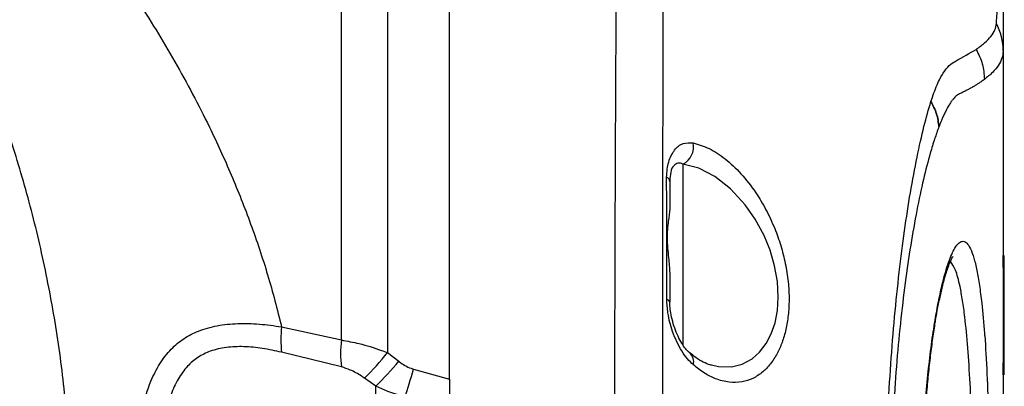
# Model space of a CAD drawing. Extents: x 0 to 8410, y 0 to 5940.
# Tile 107 of 110: x 7630 to 7961, y 4734 to 4857. Entities that reach past the tile are written whole.
import ezdxf

# ---------------------------------------------------------------- set-up
doc = ezdxf.new("R2010")
doc.units = 0
doc.header["$LTSCALE"] = 10
doc.layers.get('0').update_dxf_attribs({"linetype": 'CONTINUOUS'})
doc.styles.add('SLDTEXTSTYLE0', font='TXT', dxfattribs={"width": 0.605})
doc.dimstyles.new('SLDDIMSTYLE13', dxfattribs={"dimtxt": 50, "dimasz": 50, "dimexe": 0, "dimexo": 0.0625, "dimgap": 12.5, "dimtad": 1, "dimdec": 4, "dimlfac": 5, "dimzin": 12, "dimtxsty": 'SLDTEXTSTYLE0', "dimsah": 1, "dimcen": 0.09, "dimazin": 3, "dimtfac": 1, "dimtofl": 0, "dimtmove": 0, "dimatfit": 3, "dimtolj": 1, "dimtzin": 12})

# ---------------------------------------------------------------- blocks, each defined once
blk = doc.blocks.new('_D_22')
at = {"color": 7, "linetype": 'CONTINUOUS'}
for p, q in [((7304.49, 4933.16), (7304.49, 5441.31)), ((7609.98, 4886.56), (7936.11, 5098.36))]:
    blk.add_line(p, q, dxfattribs=at)
blk.add_arc((7304.49, 4688.18), 738.13, 33, 90, dxfattribs=at)
for points in [[(7304.49, 5426.31), (7354.21, 5417.12), (7354.71, 5432.11)], [(7923.53, 5090.19), (7901.05, 5135.48), (7888.75, 5126.89)]]:
    blk.add_solid(points, dxfattribs=at)
at = {"color": 7, "linetype": 'CONTINUOUS', "insert": (7641.8, 5418.29), "char_height": 50, "attachment_point": 1, "rotation": 331.5, "style": 'SLDTEXTSTYLE0'}
blk.add_mtext('57°', dxfattribs=at)

msp = doc.modelspace()

# ---------------------------------------------------------------- linework, layer by layer
at = {"color": 7, "linetype": 'CONTINUOUS'}
for p, q in [((7774.489456, 4736.677611), (7774.489456, 4976.36267)), ((7960.489475, 4846.845592), (7960.489475, 4778.179134)), ((7848.489486, 4803.056682), (7848.489486, 4793.830836)), ((7960.489475, 4778.179134), (7960.689448, 4778.179134)), ((7960.489475, 4774.179423), (7960.489475, 4778.179134)), ((7960.689448, 4778.179134), (7960.689448, 4774.179423)), ((7960.489475, 4774.179423), (7960.489475, 4742.179359)), ((7960.889482, 4775.179351), (7960.689448, 4775.179351)), ((7960.689448, 4774.179423), (7960.689448, 4742.179359)), ((7960.889482, 4768.179382), (7960.889482, 4775.179351)), ((7848.489486, 4772.208179), (7848.489486, 4762.584651)), ((7960.889482, 4768.179382), (7960.689448, 4768.179382)), ((7960.889482, 4768.089736), (7960.689448, 4768.089736)), ((7960.889482, 4767.823184), (7960.689448, 4767.823184)), ((7960.889482, 4767.820323), (7960.689448, 4767.820323)), ((7960.889482, 4766.204799), (7960.689448, 4766.204799)), ((7960.889482, 4765.179122), (7960.689448, 4765.179122)), ((7960.889482, 4764.384235), (7960.689448, 4764.384235)), ((7960.889482, 4761.456454), (7960.689448, 4761.456454)), ((7960.889482, 4758.089507), (7960.689448, 4758.089507)), ((7960.889482, 4754.179443), (7960.689448, 4754.179443)), ((7960.889482, 4752.679313), (7960.689448, 4752.679313)), ((7960.889482, 4751.970256), (7960.689448, 4751.970256)), ((7960.889482, 4751.970256), (7960.889482, 4752.679313)), ((7960.889482, 4748.179401), (7960.889482, 4751.970256)), ((7960.889482, 4748.179401), (7960.689448, 4748.179401)), ((7960.889482, 4748.102153), (7960.689448, 4748.102153)), ((7960.889482, 4744.281734), (7960.689448, 4744.281734)), ((7960.489475, 4738.179172), (7960.489475, 4742.179359)), ((7960.889482, 4743.256057), (7960.689448, 4743.256057)), ((7960.889482, 4743.244136), (7960.689448, 4743.244136)), ((7960.889482, 4742.589439), (7960.689448, 4742.589439)), ((7960.689448, 4742.179359), (7960.689448, 4738.179172)), ((7960.889482, 4742.179359), (7960.689448, 4742.179359)), ((7960.889482, 4741.332973), (7960.689448, 4741.332973)), ((7960.889482, 4741.256202), (7960.689448, 4741.256202)), ((7960.889482, 4742.179359), (7960.889482, 4742.589439)), ((7960.489475, 4738.179172), (7960.489475, 4529.510463)), ((7960.689448, 4738.179172), (7960.489475, 4738.179172)), ((7960.889482, 4740.076507), (7960.689448, 4740.076507))]:
    msp.add_line(p, q, dxfattribs=at)
at = {"color": 8, "linetype": 'CONTINUOUS'}
for p, q in [((7738.199644, 4749.821151), (7738.199644, 4962.964023)), ((7753.708386, 4959.585155), (7753.708386, 4745.576347)), ((7852.936529, 4808.846915), (7852.936529, 4748.140777)), ((7960.689448, 4774.179423), (7960.489475, 4774.179423)), ((7718.115591, 4754.232848), (7738.199644, 4749.821151)), ((7738.199644, 4740.779365), (7718.115591, 4745.694125)), ((7753.708386, 4745.576347), (7757.471137, 4742.666209)), ((7960.489475, 4742.179359), (7960.689448, 4742.179359)), ((7749.716752, 4734.28675), (7745.95403, 4736.996616)), ((7762.450539, 4740.057433), (7774.489456, 4736.677611)), ((7749.716752, 4642.071689), (7749.716752, 4734.28675))]:
    msp.add_line(p, q, dxfattribs=at)
at = {"color": 8, "linetype": 'CONTINUOUS', "flags": 128}
for points in [[(7862.508499, 4741.481269), (7864.850604, 4740.875209), (7869.231068, 4740.817512), (7872.798764, 4741.694415), (7876.129829, 4743.467773), (7878.693246, 4745.710338), (7880.940997, 4748.648608), (7882.594549, 4751.84294), (7883.859538, 4755.561317), (7884.652459, 4759.694064), (7884.946846, 4764.180148), (7884.641968, 4769.439185), (7883.702957, 4774.760211), (7882.176124, 4779.959167), (7880.168938, 4784.875835), (7877.218687, 4790.329421), (7873.85925, 4795.137847), (7868.88411, 4800.537551), (7863.615774, 4804.650748), (7858.261608, 4807.426417), (7852.936529, 4808.846915), (7852.936529, 4808.846915)], [(7937.755548, 4756.269897), (7937.793933, 4756.497825), (7937.785768, 4757.387126)], [(7759.675556, 4730.862106), (7759.982818, 4731.861556), (7760.304474, 4732.913936), (7760.639005, 4734.013999), (7760.98495, 4735.157455), (7761.340701, 4736.339057), (7761.704647, 4737.553085), (7762.075149, 4738.794768), (7762.450539, 4740.057433)]]:
    msp.add_lwpolyline(points, dxfattribs=at)
at = {"color": 8, "linetype": 'CONTINUOUS'}
for centre, radius, start, end in [((7940.577196, 4846.844861), 19.912279, 0.00210382, 27.52836899), ((7849.875842, 4814.709851), 6.61376, 297.56636058, 10.60889413), ((7846.739725, 4802.813911), 1.766523, 7.89909125, 66.1046277), ((7847.257114, 4762.183234), 1.296101, 18.04184358, 79.8800879), ((7753.341346, 4749.963487), 35.483535, 173.08945724, 186.91054276), ((7772.805522, 4745.300258), 34.899932, 172.55706144, 187.44293856), ((7649.582284, 4831.891397), 135.249891, 315.44243033, 320.343058), ((7852.463473, 4742.446365), 4.087651, 346.19214082, 47.11353005), ((7647.463586, 4836.689941), 144.713937, 314.9579988, 319.4794052)]:
    msp.add_arc(centre, radius, start, end, dxfattribs=at)
for points, knots in [([(7512.986147, 4391.42319), (7517.569496, 4395.045862), (7526.749008, 4402.301334), (7539.277304, 4413.95256), (7552.402106, 4427.520034), (7565.797723, 4443.242111), (7579.192913, 4461.297209), (7591.328205, 4480.134719), (7602.27267, 4499.726877), (7612.413805, 4520.68317), (7621.665935, 4543.144707), (7629.821692, 4567.171766), (7636.566575, 4592.055665), (7641.725323, 4617.253468), (7645.257301, 4642.644908), (7647.233563, 4668.01282), (7647.707743, 4693.551128), (7646.847593, 4713.953043), (7645.14426, 4733.734084), (7642.683463, 4752.948028), (7638.324494, 4776.269168), (7632.735494, 4799.008241), (7625.647379, 4822.070171), (7616.950907, 4845.276818), (7606.491973, 4868.514465), (7594.596368, 4890.793968), (7581.251672, 4912.081761), (7567.769135, 4930.526547), (7554.534796, 4946.423567), (7541.763819, 4960.006515), (7527.975058, 4973.066259), (7517.778644, 4981.133754), (7512.691327, 4985.158885)], [0, 0, 0, 0, 0.02521374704, 0.0504979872, 0.07575767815, 0.11033125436, 0.14500038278, 0.17972319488, 0.21442737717, 0.24903053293, 0.28669781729, 0.32447761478, 0.3622219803, 0.39984082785, 0.43556565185, 0.47144331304, 0.50731135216, 0.54302311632, 0.55740447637, 0.59135306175, 0.62541182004, 0.65949435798, 0.69347596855, 0.73219975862, 0.77105355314, 0.80996860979, 0.84884917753, 0.88759618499, 0.91569959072, 0.94389278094, 0.97200631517, 1, 1, 1, 1]), ([(7569.831126, 4972.104991), (7576.350167, 4966.760213), (7589.411156, 4956.051874), (7607.540433, 4939.081163), (7624.571198, 4921.571198), (7640.405963, 4903.503822), (7655.402026, 4884.470398), (7669.463886, 4864.430748), (7682.44425, 4843.353465), (7692.959301, 4823.537189), (7701.317688, 4805.276208), (7707.864166, 4788.721545), (7713.609965, 4771.729256), (7716.613757, 4760.064824), (7718.115591, 4754.232848)], [0, 0, 0, 0, 0.0937303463, 0.1877900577, 0.2778663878, 0.3680004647, 0.4580715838, 0.5505988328, 0.6431993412, 0.7356902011, 0.8013415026, 0.8669889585, 0.933497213, 1, 1, 1, 1]), ([(7830.039226, 4731.563056), (7830.052581, 4738.674568), (7830.079291, 4752.897722), (7830.140913, 4774.761258), (7830.214327, 4797.062921), (7830.305173, 4819.53401), (7830.409286, 4841.085919), (7830.528342, 4861.530271), (7830.658005, 4880.710365), (7830.795058, 4898.546482), (7830.937558, 4914.909102), (7831.10114, 4929.650684), (7831.230748, 4942.647692), (7831.328249, 4953.821096), (7831.448529, 4963.27977), (7831.607642, 4967.917332), (7831.687056, 4970.231975)], [0, 0, 0, 0, 0.0639039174, 0.1278090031, 0.2003823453, 0.2732155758, 0.3460478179, 0.4186215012, 0.4911619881, 0.5639617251, 0.6367613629, 0.709302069, 0.7818480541, 0.8546526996, 0.9274560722, 1, 1, 1, 1]), ([(7846.479558, 4963.096584), (7846.442243, 4960.790032), (7846.367479, 4956.168748), (7846.35659, 4946.827017), (7846.363939, 4935.825367), (7846.340881, 4923.05725), (7846.286663, 4908.603516), (7846.248267, 4892.592236), (7846.210379, 4875.161551), (7846.172491, 4856.449927), (7846.136781, 4836.538323), (7846.107203, 4815.580942), (7846.080509, 4793.744434), (7846.057821, 4773.049422), (7846.036329, 4753.808661), (7846.022749, 4739.894199), (7846.017169, 4731.779717), (7846.015655, 4729.57846)], [0, 0, 0, 0, 0.07254519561, 0.14534773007, 0.2181471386, 0.29068799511, 0.36312462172, 0.4358187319, 0.50851281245, 0.580950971, 0.65328415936, 0.72587286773, 0.79846285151, 0.87079882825, 0.92526224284, 0.97972550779, 1, 1, 1, 1]), ([(7958.235048, 4856.048072), (7958.289744, 4856.810029), (7958.453829, 4859.095885), (7958.886527, 4862.720969), (7959.038733, 4867.642335), (7959.006796, 4871.16218), (7958.989584, 4873.059238)], [0, 0, 0, 0, 0.1362773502, 0.4088292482, 0.6813822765, 1, 1, 1, 1]), ([(7951.426291, 4847.310508), (7952.430846, 4848.04518), (7954.43996, 4849.514528), (7956.472378, 4851.733629), (7957.847905, 4853.838219), (7958.106001, 4855.311456), (7958.235048, 4856.048072)], [0, 0, 0, 0, 0.2497919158, 0.4995846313, 0.7497932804, 1, 1, 1, 1]), ([(7936.227821, 4829.851115), (7936.920442, 4831.827103), (7938.30895, 4835.788398), (7940.370264, 4839.558512), (7942.391954, 4842.131571), (7946.574263, 4844.594346), (7949.261048, 4846.096392), (7951.426827, 4847.30717)], [0, 0, 0, 0, 0.1221012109, 0.2447783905, 0.3678112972, 0.4904016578, 1, 1, 1, 1]), ([(7951.426827, 4847.30717), (7951.426751, 4847.307617), (7951.426594, 4847.308539), (7951.426394, 4847.309839), (7951.426291, 4847.310508)], [0, 0, 0, 0, 0.4851117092, 1, 1, 1, 1]), ([(7951.426291, 4847.310508), (7952.221562, 4845.719745), (7953.806482, 4842.549469), (7954.062052, 4839.019758), (7954.189383, 4837.261165)], [0, 0, 0, 0, 0.5017741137, 1, 1, 1, 1]), ([(7951.426827, 4847.30717), (7952.221816, 4845.717017), (7953.806286, 4842.547727), (7954.06198, 4839.019264), (7954.189383, 4837.261165)], [0, 0, 0, 0, 0.5017379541, 1, 1, 1, 1]), ([(7960.489475, 4846.845592), (7960.414548, 4846.01613), (7960.264694, 4844.357202), (7959.02824, 4842.026302), (7957.115713, 4839.61362), (7955.164827, 4838.045317), (7954.189383, 4837.261165)], [0, 0, 0, 0, 0.2497811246, 0.4995638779, 0.7497817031, 1, 1, 1, 1]), ([(7954.189383, 4837.261165), (7953.822432, 4836.990783), (7953.325549, 4836.624664), (7952.510102, 4836.080516), (7951.928475, 4835.707245), (7951.323641, 4835.328973), (7950.85829, 4835.042702), (7950.501369, 4834.839709), (7950.288913, 4834.720556), (7950.236225, 4834.6937), (7950.222689, 4834.685743), (7950.214693, 4834.681668), (7950.167578, 4834.65622), (7950.04177, 4834.588628), (7949.753593, 4834.430732), (7949.169752, 4834.107447), (7948.478667, 4833.721437), (7947.76514, 4833.342186), (7947.035877, 4832.977048), (7946.283771, 4832.634802), (7945.509089, 4832.231936), (7944.719775, 4831.748948), (7943.911476, 4830.937497), (7943.087864, 4829.840892), (7942.254513, 4828.574949), (7941.40733, 4827.055043), (7940.548845, 4825.311179), (7939.901678, 4823.852613), (7939.360801, 4822.525838), (7939.034611, 4821.686568), (7938.926064, 4821.407283)], [0, 0, 0, 0, 0.0993316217, 0.1345033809, 0.2048444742, 0.2400155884, 0.2751862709, 0.3103561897, 0.3191500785, 0.3213475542, 0.3218970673, 0.3220338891, 0.3231327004, 0.3319253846, 0.3495119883, 0.3846815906, 0.4550237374, 0.4901952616, 0.5253656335, 0.5957084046, 0.6308783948, 0.666053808, 0.7364257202, 0.7715896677, 0.8067497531, 0.8770723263, 0.9122154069, 0.9473509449, 0.9824798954, 1, 1, 1, 1]), ([(7958.234691, 4520.307506), (7957.911958, 4521.613699), (7957.266392, 4524.226493), (7953.337137, 4527.911201), (7948.804799, 4530.890559), (7945.115068, 4532.665404), (7943.285883, 4533.653473), (7941.395997, 4535.288013), (7939.477494, 4537.951926), (7937.491832, 4542.418435), (7935.39729, 4549.066099), (7933.141231, 4557.72259), (7930.932738, 4568.054187), (7928.823636, 4579.953348), (7926.859434, 4593.218084), (7925.094148, 4607.679938), (7923.589717, 4623.189566), (7922.380841, 4639.508931), (7921.505103, 4656.402812), (7921.006669, 4673.659669), (7920.878365, 4691.039856), (7921.123422, 4708.349204), (7921.750012, 4725.355564), (7922.713854, 4741.858384), (7923.990574, 4757.722876), (7925.555124, 4772.718479), (7927.349618, 4786.683409), (7929.364505, 4799.701572), (7931.561354, 4811.419348), (7933.886313, 4821.807023), (7935.446506, 4827.161701), (7936.225258, 4829.834426)], [0, 0, 0, 0, 0.1026081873, 0.2052483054, 0.307855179, 0.3312867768, 0.3548160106, 0.3782823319, 0.4016096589, 0.4248711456, 0.4522478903, 0.4797108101, 0.5070861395, 0.5344657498, 0.5619319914, 0.5893104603, 0.6166130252, 0.644003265, 0.671303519, 0.6983391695, 0.7254613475, 0.7524954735, 0.7793492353, 0.8062882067, 0.8331425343, 0.8601161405, 0.8871748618, 0.9141497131, 0.942732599, 0.9714156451, 1, 1, 1, 1]), ([(7936.225258, 4829.834426), (7936.225699, 4829.837318), (7936.226574, 4829.843062), (7936.227408, 4829.848443), (7936.227821, 4829.851115)], [0, 0, 0, 0, 0.5034144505, 1, 1, 1, 1]), ([(7938.926064, 4821.407283), (7938.740262, 4822.867099), (7938.367394, 4825.796659), (7936.940915, 4828.485467), (7936.225258, 4829.834426)], [0, 0, 0, 0, 0.4983056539, 1, 1, 1, 1]), ([(7936.227821, 4829.851115), (7936.943334, 4828.499512), (7938.369502, 4825.80548), (7938.740965, 4822.870016), (7938.926064, 4821.407283)], [0, 0, 0, 0, 0.5017030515, 1, 1, 1, 1]), ([(7938.926064, 4821.407283), (7938.440474, 4820.071667), (7937.469318, 4817.400503), (7935.720625, 4811.650246), (7933.704813, 4803.866234), (7931.488868, 4793.511404), (7929.420683, 4781.914593), (7927.556129, 4769.179717), (7925.933392, 4755.512836), (7924.582254, 4741.015912), (7923.554513, 4725.841392), (7922.864954, 4710.205487), (7922.52961, 4694.214244), (7922.583675, 4678.069042), (7923.011259, 4661.989847), (7923.803444, 4646.183605), (7924.960082, 4630.887137), (7926.432671, 4616.287411), (7928.18079, 4602.580246), (7930.168841, 4589.986976), (7932.337481, 4578.638227), (7934.630157, 4568.684214), (7936.995212, 4560.325602), (7939.377296, 4553.575711), (7941.96769, 4548.019346), (7944.666195, 4544.030835), (7947.376359, 4541.416499), (7949.856283, 4540.064492), (7952.091796, 4539.387535), (7954.074285, 4538.919692), (7956.925498, 4537.169121), (7959.804726, 4533.741506), (7960.261226, 4530.920807), (7960.489475, 4529.510463)], [0, 0, 0, 0, 0.0163094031, 0.0326179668, 0.0587266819, 0.0849149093, 0.111022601, 0.1366879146, 0.1624330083, 0.1880968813, 0.2136874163, 0.2393605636, 0.2649496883, 0.2908785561, 0.3168951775, 0.3428253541, 0.3690820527, 0.3954278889, 0.4216890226, 0.4481804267, 0.474758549, 0.5012527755, 0.5277987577, 0.554431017, 0.5809880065, 0.6156122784, 0.6502679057, 0.685077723, 0.7200110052, 0.7549521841, 0.789767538, 0.8948841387, 1, 1, 1, 1]), ([(7847.455286, 4804.429019), (7847.494743, 4805.353153), (7847.573763, 4807.20395), (7848.329033, 4810.517967), (7849.981382, 4813.828725), (7852.854763, 4816.106729), (7855.211313, 4815.986781), (7856.376552, 4815.92747)], [0, 0, 0, 0, 0.1168408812, 0.234001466, 0.4893685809, 0.7475092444, 1, 1, 1, 1]), ([(7856.376552, 4815.92747), (7858.14955, 4815.408187), (7861.695762, 4814.369557), (7867.134835, 4810.800593), (7872.456258, 4805.84077), (7877.073475, 4799.964651), (7880.864942, 4793.657577), (7883.688671, 4787.656695), (7885.863365, 4781.541226), (7887.42057, 4775.512098), (7888.373464, 4769.34587), (7888.682414, 4763.458547), (7888.372325, 4758.063662), (7887.573578, 4753.244587), (7886.298155, 4748.930376), (7884.562444, 4745.031341), (7882.374235, 4741.690693), (7879.636041, 4738.84397), (7876.439544, 4736.777661), (7872.633944, 4735.549428), (7868.423783, 4735.448127), (7864.153064, 4736.567963), (7860.126834, 4738.568965), (7857.664236, 4740.503539), (7856.432997, 4741.470779)], [0, 0, 0, 0, 0.0617507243, 0.1235088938, 0.1855411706, 0.2475232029, 0.293893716, 0.3402260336, 0.3789072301, 0.4175598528, 0.4564767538, 0.4953792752, 0.5302391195, 0.5651079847, 0.600104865, 0.6351209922, 0.6741642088, 0.7132282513, 0.7589191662, 0.8046314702, 0.8580810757, 0.9115433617, 0.9557738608, 1, 1, 1, 1]), ([(7852.936529, 4808.846915), (7852.348615, 4809.061822), (7851.175274, 4809.490726), (7850.307888, 4808.698245), (7849.875115, 4808.302844)], [0, 0, 0, 0, 0.5010606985, 1, 1, 1, 1]), ([(7847.48485, 4763.45917), (7847.482606, 4767.306264), (7847.477418, 4776.19755), (7847.467764, 4789.913492), (7847.45945, 4799.585558), (7847.455286, 4804.429019)], [0, 0, 0, 0, 0.275757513, 0.6373225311, 1, 1, 1, 1]), ([(7937.785768, 4757.387126), (7938.150306, 4759.406779), (7938.879392, 4763.446136), (7940.336726, 4769.938306), (7942.154822, 4776.236504), (7944.066256, 4780.557236), (7945.69976, 4782.59143), (7947.05676, 4783.139106), (7948.347917, 4782.481688), (7949.553634, 4780.585175), (7950.667123, 4777.517278), (7951.665789, 4773.385288), (7952.541544, 4768.252997), (7953.431752, 4761.48445), (7953.929283, 4755.504105), (7954.223596, 4751.966441)], [0, 0, 0, 0, 0.060984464, 0.1219705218, 0.2289618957, 0.3359544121, 0.4076602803, 0.4795950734, 0.5512999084, 0.62276546, 0.6944610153, 0.765921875, 0.8338051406, 0.9016876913, 1, 1, 1, 1]), ([(7942.785763, 4600.255931), (7943.309345, 4600.945076), (7944.441171, 4602.434799), (7945.916198, 4607.668491), (7947.247326, 4615.209737), (7948.324476, 4624.798973), (7949.178697, 4636.266154), (7949.803368, 4649.103264), (7950.225062, 4663.172068), (7950.447311, 4677.821025), (7950.482606, 4692.897799), (7950.331463, 4707.705139), (7949.985367, 4722.09162), (7949.440103, 4735.390206), (7948.671705, 4747.461775), (7947.796525, 4756.549349), (7946.886146, 4763.214485), (7945.864453, 4768.766546), (7944.539653, 4773.6943), (7943.36761, 4775.342885), (7942.789935, 4776.155437)], [0, 0, 0, 0, 0.0510172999, 0.1102840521, 0.1677863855, 0.226949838, 0.284441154, 0.343603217, 0.4010960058, 0.4602606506, 0.5177421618, 0.5768912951, 0.6343886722, 0.6935570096, 0.7510592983, 0.8102323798, 0.8474521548, 0.8851099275, 0.9433731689, 1, 1, 1, 1]), ([(7856.432997, 4741.470779), (7855.750472, 4742.121347), (7854.385436, 4743.42247), (7852.510568, 4746.075406), (7850.829889, 4749.172608), (7849.136346, 4753.364004), (7847.792313, 4758.283067), (7847.575532, 4761.93254), (7847.48485, 4763.45917)], [0, 0, 0, 0, 0.14800774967, 0.29601245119, 0.44408161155, 0.5920977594, 0.82936823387, 1, 1, 1, 1]), ([(7937.785768, 4618.971313), (7937.327322, 4621.843392), (7936.410359, 4627.588), (7935.300403, 4637.147558), (7934.414116, 4646.922577), (7933.74407, 4656.738418), (7933.171098, 4668.643496), (7932.842865, 4682.695331), (7932.901483, 4697.079469), (7933.262828, 4709.698516), (7933.790703, 4720.479695), (7934.518779, 4730.821246), (7935.444558, 4740.51966), (7936.526795, 4749.540797), (7937.366689, 4754.775289), (7937.785768, 4757.387126)], [0, 0, 0, 0, 0.078629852, 0.1572720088, 0.2253828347, 0.2937214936, 0.3618552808, 0.4646824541, 0.5675192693, 0.6397631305, 0.7122415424, 0.7844627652, 0.8562311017, 0.9282640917, 1, 1, 1, 1]), ([(7718.115591, 4622.12559), (7715.383694, 4621.741114), (7709.922192, 4620.972483), (7702.615952, 4620.910101), (7696.233221, 4621.658471), (7690.830149, 4623.123761), (7686.031733, 4625.430441), (7681.715772, 4628.660867), (7678.006069, 4632.969422), (7674.720751, 4638.696263), (7672.129108, 4645.78422), (7669.985544, 4655.14063), (7668.544997, 4666.393402), (7667.95036, 4676.976519), (7667.745497, 4686.807327), (7667.807248, 4695.816233), (7668.299295, 4706.219919), (7669.327009, 4716.645178), (7671.078907, 4726.777641), (7673.697912, 4735.360178), (7677.061552, 4741.992213), (7680.754729, 4746.777027), (7685.147133, 4750.390132), (7690.289326, 4753.07648), (7696.388518, 4754.779909), (7703.29413, 4755.479296), (7710.574142, 4755.309504), (7715.601235, 4754.59181), (7718.115591, 4754.232848)], [0, 0, 0, 0, 0.0390126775, 0.0779926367, 0.1090791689, 0.1401479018, 0.1702945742, 0.2004363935, 0.234083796, 0.2677487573, 0.3088113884, 0.3499131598, 0.4060835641, 0.4622976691, 0.487647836, 0.532570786, 0.5776820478, 0.6225743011, 0.6718925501, 0.72114158, 0.7565322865, 0.7919001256, 0.8237354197, 0.8555745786, 0.8918926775, 0.9282432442, 0.9641100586, 1, 1, 1, 1]), ([(7718.115591, 4745.694125), (7715.965113, 4746.164229), (7711.666234, 4747.103981), (7705.409719, 4747.704198), (7699.470479, 4747.483997), (7694.255084, 4746.293513), (7689.898678, 4744.105793), (7686.21657, 4741.012371), (7683.199504, 4736.794515), (7680.493564, 4730.8196), (7678.475806, 4723.08368), (7676.987056, 4712.438775), (7676.16439, 4699.827498), (7676.040234, 4687.074956), (7676.260145, 4675.901702), (7676.805485, 4666.41664), (7677.792511, 4657.668164), (7679.289789, 4649.812346), (7681.31233, 4643.448397), (7683.970287, 4638.321592), (7687.018001, 4634.544759), (7690.644361, 4631.806972), (7694.711021, 4629.956131), (7699.322059, 4628.938869), (7704.82232, 4628.640133), (7711.117463, 4629.147456), (7715.781861, 4630.158473), (7718.115591, 4630.664313)], [0, 0, 0, 0, 0.0358063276, 0.0715780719, 0.1065805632, 0.1415224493, 0.1716776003, 0.2018310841, 0.2361029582, 0.2704279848, 0.3205206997, 0.3707258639, 0.441856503, 0.5130502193, 0.5612615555, 0.6096172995, 0.6577512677, 0.6991726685, 0.7405243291, 0.7730076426, 0.8054476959, 0.8339865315, 0.862532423, 0.8924108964, 0.9223222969, 0.9611356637, 1, 1, 1, 1]), ([(7738.199644, 4749.821151), (7740.172079, 4749.451662), (7744.557746, 4748.630112), (7749.865864, 4747.012932), (7753.010161, 4745.837388), (7753.708386, 4745.576347)], [0, 0, 0, 0, 0.3886940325, 0.8642530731, 1, 1, 1, 1]), ([(7745.95403, 4736.996616), (7745.606119, 4737.237444), (7744.089678, 4738.287143), (7741.487802, 4739.755609), (7739.196695, 4740.468937), (7738.199644, 4740.779365)], [0, 0, 0, 0, 0.1439567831, 0.6274648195, 1, 1, 1, 1]), ([(7757.471137, 4742.666209), (7757.534605, 4742.616814), (7758.776474, 4741.650293), (7760.435085, 4740.66598), (7762.160465, 4740.145018), (7762.450539, 4740.057433)], [0, 0, 0, 0, 0.04288291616, 0.83908791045, 1, 1, 1, 1]), ([(7759.675556, 4730.862106), (7759.095804, 4730.976027), (7755.630722, 4731.656917), (7752.403783, 4733.091877), (7749.716752, 4734.28675)], [0, 0, 0, 0, 0.1673124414, 1, 1, 1, 1])]:
    msp.add_open_spline(points, degree=3, knots=knots, dxfattribs=at)
at = {"color": 7, "linetype": 'CONTINUOUS'}
for points, knots in [([(7960.489475, 4865.473712), (7960.489475, 4862.583824), (7960.489475, 4856.803989), (7960.489475, 4850.16508), (7960.489475, 4846.845592)], [0, 0, 0, 0, 0.4999950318, 1, 1, 1, 1]), ([(7849.875115, 4808.302844), (7849.856395, 4808.291024), (7849.356735, 4807.975526), (7848.756288, 4806.34391), (7848.57558, 4804.117434), (7848.489486, 4803.056682)], [0, 0, 0, 0, 0.0199728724, 0.5330891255, 1, 1, 1, 1]), ([(7848.489486, 4793.830836), (7848.345055, 4792.503099), (7848.042547, 4789.72219), (7847.307286, 4783.946951), (7848.118758, 4777.843869), (7848.375523, 4773.940612), (7848.489486, 4772.208179)], [0, 0, 0, 0, 0.2447635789, 0.5126504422, 0.7836932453, 1, 1, 1, 1]), ([(7937.780403, 4756.286586), (7937.976892, 4757.431652), (7938.465452, 4760.278803), (7939.287955, 4764.265088), (7940.221384, 4768.258143), (7941.14947, 4771.627274), (7942.004474, 4774.241948), (7942.747592, 4776.115126), (7943.310204, 4777.280475), (7943.693445, 4777.874365), (7943.70656, 4777.887117), (7943.711661, 4777.892078)], [0, 0, 0, 0, 0.0915877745, 0.2277284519, 0.3632775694, 0.4972813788, 0.6284364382, 0.7413761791, 0.8451878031, 0.9397726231, 1, 1, 1, 1]), ([(7960.889482, 4764.384235), (7960.889482, 4764.644565), (7960.889482, 4765.110767), (7960.889482, 4765.158183), (7960.889482, 4765.179122)], [0, 0, 0, 0, 0.5584063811, 1, 1, 1, 1]), ([(7855.257117, 4745.461429), (7854.989284, 4745.694418), (7854.344671, 4746.25517), (7853.148967, 4747.749648), (7851.866219, 4749.825937), (7850.662068, 4752.371788), (7849.654951, 4755.214832), (7848.944957, 4758.056779), (7848.586186, 4760.513177), (7848.466644, 4762.03025), (7848.492216, 4762.626399), (7848.493718, 4762.661422)], [0, 0, 0, 0, 0.09793303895, 0.23570232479, 0.37711420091, 0.5198985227, 0.6629874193, 0.80153858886, 0.91018958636, 0.99472374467, 1, 1, 1, 1]), ([(7937.80645, 4620.087112), (7937.558397, 4621.628182), (7937.0423, 4624.83451), (7936.315271, 4630.272997), (7935.617746, 4636.265743), (7934.978707, 4642.721942), (7934.408831, 4649.571196), (7933.919874, 4656.750273), (7933.522134, 4664.180513), (7933.225306, 4671.77524), (7933.036696, 4679.443424), (7932.961423, 4687.101163), (7933.003492, 4694.708963), (7933.156341, 4702.274249), (7933.416139, 4709.803011), (7933.779773, 4717.257204), (7934.241643, 4724.551128), (7934.793561, 4731.597466), (7935.426167, 4738.305559), (7936.126738, 4744.616661), (7936.888829, 4750.398792), (7937.45295, 4754.280917), (7937.771709, 4756.067114), (7937.80645, 4756.26179)], [0, 0, 0, 0, 0.0438505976, 0.0912348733, 0.139693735, 0.1890949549, 0.2392641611, 0.2899929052, 0.34103174, 0.3920943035, 0.4428651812, 0.4931165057, 0.5427515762, 0.5923924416, 0.6426976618, 0.6934810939, 0.7445171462, 0.7955142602, 0.846179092, 0.8962801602, 0.9456262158, 0.994073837, 1, 1, 1, 1]), ([(7960.889482, 4752.679313), (7960.889482, 4752.890817), (7960.889482, 4753.268221), (7960.889482, 4753.901197), (7960.889482, 4754.179443)], [0, 0, 0, 0, 0.5604175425, 1, 1, 1, 1]), ([(7954.223596, 4751.966441), (7954.247039, 4751.712281), (7954.606087, 4747.819571), (7955.086467, 4738.570244), (7955.656382, 4724.472053), (7955.999263, 4709.159431), (7956.153691, 4693.295423), (7956.120454, 4677.270418), (7955.895381, 4661.581428), (7955.482468, 4646.56807), (7954.831078, 4632.994229), (7954.305374, 4624.189623), (7953.924222, 4620.631939), (7953.906619, 4620.467628)], [0, 0, 0, 0, 0.0076680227, 0.1174429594, 0.2271118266, 0.3367834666, 0.4463733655, 0.555961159, 0.665604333, 0.7752457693, 0.8849646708, 0.9946871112, 1, 1, 1, 1]), ([(7862.477326, 4741.386378), (7862.357968, 4741.408393), (7861.545263, 4741.55829), (7859.764786, 4742.350447), (7857.461221, 4743.646859), (7855.918179, 4744.935843), (7855.267309, 4745.479549)], [0, 0, 0, 0, 0.0590907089, 0.4023470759, 0.7479042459, 1, 1, 1, 1]), ([(7960.889482, 4743.256057), (7960.889482, 4743.409972), (7960.889482, 4743.717207), (7960.889482, 4744.056938), (7960.889482, 4744.252442), (7960.889482, 4744.271966), (7960.889482, 4744.281734)], [0, 0, 0, 0, 0.2803904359, 0.55969508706, 0.77971111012, 1, 1, 1, 1]), ([(7960.889482, 4742.589439), (7960.889482, 4742.610371), (7960.889482, 4742.641764), (7960.889482, 4742.876664), (7960.889482, 4743.075434), (7960.889482, 4743.187914), (7960.889482, 4743.244136)], [0, 0, 0, 0, 0.4994315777, 0.7490325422, 0.8745563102, 1, 1, 1, 1]), ([(7960.889482, 4741.332973), (7960.889482, 4741.402702), (7960.889482, 4741.542263), (7960.889482, 4741.794801), (7960.889482, 4742.1389), (7960.889482, 4742.163172), (7960.889482, 4742.179359)], [0, 0, 0, 0, 0.12558289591, 0.25135337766, 0.50071451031, 1, 1, 1, 1]), ([(7774.489456, 4736.677611), (7774.489456, 4734.31475), (7774.489456, 4730.861165), (7774.489456, 4727.975831), (7774.489456, 4727.064574)], [0, 0, 0, 0, 0.6841762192, 1, 1, 1, 1])]:
    msp.add_open_spline(points, degree=3, knots=knots, dxfattribs=at)

# ---------------------------------------------------------------- dimensions: what is measured, and where the dimension line sits
dim = msp.add_angular_dim_2l(base=(7656.693033, 5336.857541), line1=((7304.489457, 4913.16001), (7304.489457, 4463.198486)), line2=((7593.202349, 4875.671592), (7493.957003, 4811.220911)), dimstyle='SLDDIMSTYLE13', dxfattribs=at)
dim.commit()
dim.dimension.update_dxf_attribs({"geometry": '_D_22', "text_midpoint": (7656.693033, 5336.857541), "dimtype": 162})

doc.saveas('drawing.dxf')
